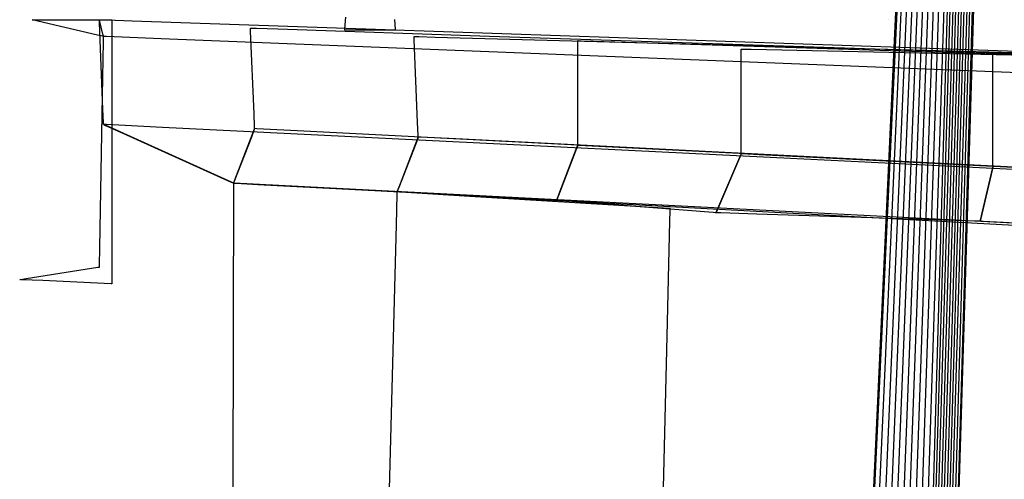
# Model space of a CAD drawing. Extents: x -3.57 to 3.57, y -2.08 to 2.06.
# Tile 156 of 219: x -0.24 to 0.09, y 1.5 to 1.65. Entities that reach past the tile are written whole.
import ezdxf

# ---------------------------------------------------------------- set-up
doc = ezdxf.new("R2010")
doc.units = 0

msp = doc.modelspace()

# ---------------------------------------------------------------- linework, layer by layer
at = {"layer": 'Layer 1', "color": 7, "linetype": 'CONTINUOUS'}
for p, q in [((0.03075, 1.164327), (0.068535, 1.968331)), ((0.030624, 1.163735), (0.067703, 1.96439)), ((0.033208, 1.164313), (0.068998, 1.963811)), ((0.035791, 1.164888), (0.070297, 1.963227)), ((0.038378, 1.165466), (0.071593, 1.962644)), ((0.040961, 1.16604), (0.072892, 1.96206)), ((0.043548, 1.166619), (0.074187, 1.961481)), ((0.046132, 1.167193), (0.075486, 1.960897)), ((0.048718, 1.167768), (0.076782, 1.960314)), ((0.078085, 1.848193), (0.054913, 1.057386)), ((0.079025, 1.848193), (0.05585, 1.057386)), ((0.079962, 1.848193), (0.056787, 1.057386)), ((0.080899, 1.848193), (0.057724, 1.057386)), ((0.081836, 1.848193), (0.058661, 1.057386)), ((0.082773, 1.848193), (0.059598, 1.057386)), ((0.08371, 1.848193), (0.060535, 1.057386)), ((0.085227, 1.850018), (0.061344, 1.057599)), ((0.084648, 1.848193), (0.061476, 1.057386)), ((-0.236087, 1.652043), (-0.236087, 1.652043)), ((-0.236087, 1.652043), (-0.236087, 1.652043)), ((-0.236087, 1.652043), (-0.236087, 1.652043)), ((-0.236087, 1.652043), (-0.236087, 1.652043)), ((-0.236087, 1.652043), (-0.236086, 1.652043)), ((-0.214236, 1.646901), (-0.236087, 1.652043)), ((-0.236086, 1.652043), (-0.236085, 1.652043)), ((-0.236085, 1.652043), (-0.236082, 1.652043)), ((-0.236082, 1.652043), (-0.236045, 1.652043)), ((-0.236045, 1.652043), (-0.235864, 1.652043)), ((-0.235864, 1.652043), (-0.233881, 1.652043)), ((-0.233881, 1.652043), (-0.216243, 1.652043)), ((-0.216243, 1.652043), (-0.209927, 1.652043)), ((-0.213585, 1.651992), (-0.213587, 1.652043)), ((-0.213587, 1.652043), (-0.213587, 1.652043)), ((-0.213587, 1.652043), (-0.213587, 1.652043)), ((-0.213587, 1.652043), (-0.213587, 1.652043)), ((-0.213587, 1.652043), (-0.213587, 1.652043)), ((-0.213587, 1.652043), (-0.213587, 1.652043)), ((-0.213587, 1.652043), (-0.213586, 1.652043)), ((-0.213585, 1.652035), (-0.213587, 1.652043)), ((-0.213587, 1.652043), (-0.213587, 1.652043)), ((-0.213587, 1.652043), (-0.213587, 1.652043)), ((-0.213587, 1.652043), (-0.213587, 1.652043)), ((-0.213587, 1.652043), (-0.213587, 1.652043)), ((-0.213587, 1.652043), (-0.213587, 1.652043)), ((-0.213587, 1.652043), (-0.213586, 1.652043)), ((-0.213586, 1.652043), (-0.213586, 1.652043)), ((-0.213586, 1.652043), (-0.213584, 1.652043)), ((-0.213586, 1.652043), (-0.213586, 1.652043)), ((-0.213586, 1.652043), (-0.213584, 1.652043)), ((-0.213544, 1.651873), (-0.213585, 1.652035)), ((-0.213544, 1.650981), (-0.213585, 1.651992)), ((-0.213584, 1.652043), (-0.213574, 1.652043)), ((-0.213584, 1.652043), (-0.213574, 1.652043)), ((-0.213574, 1.652043), (-0.213536, 1.652042)), ((-0.213574, 1.652043), (-0.213536, 1.652042)), ((-0.212386, 1.647238), (-0.213544, 1.651873)), ((-0.212386, 1.622015), (-0.213544, 1.650981)), ((-0.213536, 1.652042), (-0.213129, 1.652028)), ((-0.213536, 1.652042), (-0.213129, 1.652028)), ((-0.213129, 1.652028), (-0.211122, 1.651959)), ((-0.213129, 1.652028), (-0.211122, 1.651959)), ((-0.211122, 1.651959), (-0.202573, 1.651666)), ((-0.211122, 1.651959), (-0.202573, 1.651666)), ((-0.209927, 1.652043), (-0.209414, 1.652043)), ((-0.209414, 1.652043), (-0.209373, 1.652043)), ((-0.209373, 1.652043), (-0.209366, 1.652043)), ((-0.209366, 1.652043), (-0.209366, 1.652043)), ((-0.209366, 1.652043), (-0.209366, 1.652043)), ((-0.209366, 1.652043), (-0.209366, 1.652043)), ((-0.209366, 1.652043), (-0.209366, 1.652043)), ((-0.209366, 1.652043), (-0.209366, 1.652043)), ((-0.209366, 1.652043), (-0.209366, 1.652043)), ((-0.209366, 1.652043), (-0.209366, 1.652043)), ((-0.209366, 1.652043), (-0.209366, 1.652043)), ((-0.209366, 1.652043), (-0.209366, 1.652043)), ((-0.209366, 1.652043), (-0.209366, 1.652042)), ((-0.209366, 1.652042), (-0.209366, 1.652039)), ((-0.209366, 1.652039), (-0.209366, 1.652028)), ((-0.209366, 1.652028), (-0.209366, 1.651905)), ((-0.209366, 1.651905), (-0.209366, 1.651304)), ((-0.209366, 1.651304), (-0.209366, 1.64473)), ((-0.202573, 1.651666), (-0.117833, 1.648763)), ((-0.202573, 1.651666), (-0.117833, 1.648763)), ((0.050779, 1.652043), (0.050777, 1.652044)), ((0.05078, 1.652043), (0.050779, 1.652043)), ((0.050779, 1.652043), (0.050779, 1.652043)), ((0.050781, 1.652043), (0.05078, 1.652043)), ((0.05078, 1.652043), (0.05078, 1.652043)), ((0.05078, 1.652043), (0.05078, 1.652043)), ((0.05078, 1.652043), (0.05078, 1.652043)), ((0.050805, 1.652045), (0.050781, 1.652043)), ((-0.21241, 1.646471), (-0.214236, 1.646901)), ((-0.212205, 1.646512), (-0.212386, 1.647238)), ((-0.162959, 1.649183), (-0.162961, 1.649232)), ((-0.162961, 1.649232), (-0.162961, 1.649232)), ((-0.162961, 1.649232), (-0.162961, 1.649232)), ((-0.162961, 1.649232), (-0.162961, 1.649232)), ((-0.162961, 1.649232), (-0.162961, 1.649232)), ((-0.162961, 1.649232), (-0.162961, 1.649232)), ((-0.162961, 1.649232), (-0.162961, 1.649232)), ((-0.162961, 1.649232), (-0.16296, 1.649232)), ((-0.16296, 1.649232), (-0.162958, 1.649232)), ((-0.162918, 1.648212), (-0.162959, 1.649183)), ((-0.162958, 1.649232), (-0.16295, 1.649232)), ((-0.16295, 1.649232), (-0.162918, 1.649231)), ((-0.162918, 1.649231), (-0.162577, 1.64922)), ((-0.16176, 1.620405), (-0.162918, 1.648212)), ((-0.162577, 1.64922), (-0.160897, 1.649164)), ((-0.160897, 1.649164), (-0.153739, 1.648926)), ((-0.153739, 1.648926), (-0.08279, 1.646567)), ((-0.117833, 1.648763), (0.423272, 1.630223)), ((-0.117833, 1.648763), (0.423272, 1.630223)), ((-0.212543, 1.626516), (-0.212211, 1.644795)), ((-0.212232, 1.646429), (-0.21241, 1.646471)), ((-0.212191, 1.64642), (-0.212232, 1.646429)), ((-0.212211, 1.644795), (-0.212184, 1.646278)), ((-0.212186, 1.646438), (-0.212205, 1.646512)), ((-0.212182, 1.646418), (-0.212191, 1.64642)), ((-0.212182, 1.646421), (-0.212186, 1.646438)), ((-0.212184, 1.646278), (-0.212181, 1.646397)), ((-0.212181, 1.646418), (-0.212182, 1.646421)), ((-0.212181, 1.646417), (-0.212182, 1.646418)), ((-0.212181, 1.646417), (-0.212181, 1.646418)), ((-0.212176, 1.646417), (-0.212181, 1.646417)), ((-0.212181, 1.646417), (-0.212181, 1.646417)), ((-0.212181, 1.646417), (-0.212181, 1.646417)), ((-0.212181, 1.646417), (-0.212181, 1.646417)), ((-0.212181, 1.646417), (-0.212181, 1.646417)), ((-0.212181, 1.646417), (-0.212181, 1.646417)), ((-0.212181, 1.646417), (-0.212181, 1.646417)), ((-0.212181, 1.646417), (-0.212181, 1.646417)), ((-0.212181, 1.646417), (-0.212181, 1.646417)), ((-0.212181, 1.646397), (-0.212181, 1.646417)), ((-0.212181, 1.646417), (-0.212181, 1.646417)), ((-0.212181, 1.646417), (-0.212181, 1.646417)), ((-0.212181, 1.646417), (-0.212181, 1.646417)), ((-0.212181, 1.646417), (-0.212181, 1.646417)), ((-0.212181, 1.646417), (-0.212181, 1.646417)), ((-0.212181, 1.646417), (-0.212181, 1.646417)), ((-0.212181, 1.646417), (-0.212181, 1.646417)), ((-0.212181, 1.646417), (-0.212181, 1.646417)), ((-0.212181, 1.646417), (-0.212181, 1.646417)), ((-0.212181, 1.646417), (-0.212181, 1.646417)), ((-0.211258, 1.646381), (-0.212176, 1.646417)), ((-0.192887, 1.645652), (-0.211258, 1.646381)), ((-0.209366, 1.64473), (-0.209366, 1.586249)), ((0.333156, 1.624797), (-0.192887, 1.645652)), ((-0.108116, 1.646369), (-0.108118, 1.646417)), ((-0.108118, 1.646417), (-0.108118, 1.646417)), ((-0.108118, 1.646417), (-0.108118, 1.646417)), ((-0.108118, 1.646417), (-0.108118, 1.646417)), ((-0.108118, 1.646417), (-0.108118, 1.646417)), ((-0.108118, 1.646417), (-0.108118, 1.646417)), ((-0.108118, 1.646417), (-0.108118, 1.646417)), ((-0.108118, 1.646417), (-0.108118, 1.646417)), ((-0.108118, 1.646417), (-0.108116, 1.646417)), ((-0.108116, 1.646417), (-0.10811, 1.646417)), ((-0.108076, 1.645397), (-0.108116, 1.646369)), ((-0.10811, 1.646417), (-0.108086, 1.646416)), ((-0.108086, 1.646416), (-0.107825, 1.646409)), ((-0.106918, 1.61759), (-0.108076, 1.645397)), ((-0.107825, 1.646409), (-0.10654, 1.646375)), ((-0.10654, 1.646375), (-0.101066, 1.646229)), ((-0.101066, 1.646229), (-0.046812, 1.644777)), ((-0.08279, 1.646567), (0.370254, 1.631505)), ((-0.053276, 1.644961), (-0.053276, 1.645012)), ((-0.053276, 1.645012), (-0.053276, 1.645012)), ((-0.053276, 1.645012), (-0.053276, 1.645012)), ((-0.053276, 1.645012), (-0.053276, 1.645012)), ((-0.053276, 1.645012), (-0.053276, 1.645012)), ((-0.053276, 1.645012), (-0.053276, 1.645012)), ((-0.053276, 1.645012), (-0.053276, 1.645012)), ((-0.053276, 1.645012), (-0.053275, 1.645012)), ((-0.053276, 1.643949), (-0.053276, 1.644961)), ((-0.053276, 1.614984), (-0.053276, 1.643949)), ((-0.053275, 1.645012), (-0.053274, 1.645012)), ((-0.053274, 1.645012), (-0.05327, 1.645012)), ((-0.05327, 1.645012), (-0.053252, 1.645011)), ((-0.053252, 1.645011), (-0.05306, 1.645005)), ((-0.05306, 1.645005), (-0.052114, 1.644975)), ((-0.052114, 1.644975), (-0.048087, 1.644847)), ((-0.048087, 1.644847), (-0.008167, 1.643577)), ((-0.046812, 1.644777), (0.299632, 1.635509)), ((-0.008167, 1.643577), (0.246741, 1.635467)), ((0.001563, 1.64215), (0.001563, 1.642201)), ((0.001563, 1.642201), (0.001563, 1.642201)), ((0.001563, 1.642201), (0.001563, 1.642201)), ((0.001563, 1.642201), (0.001563, 1.642201)), ((0.001563, 1.642201), (0.001563, 1.642201)), ((0.001563, 1.642201), (0.001563, 1.642201)), ((0.001563, 1.642201), (0.001563, 1.642201)), ((0.001563, 1.642201), (0.001563, 1.642201)), ((0.001563, 1.642201), (0.001564, 1.642201)), ((0.001563, 1.641138), (0.001563, 1.64215)), ((0.001563, 1.61217), (0.001563, 1.641138)), ((0.001564, 1.642201), (0.001567, 1.642201)), ((0.001567, 1.642201), (0.001578, 1.6422)), ((0.001578, 1.6422), (0.001701, 1.642198)), ((0.001701, 1.642198), (0.002307, 1.642185)), ((0.002307, 1.642185), (0.004888, 1.64213)), ((0.004888, 1.64213), (0.030474, 1.641585)), ((0.030474, 1.641585), (0.19385, 1.638108)), ((0.085937, 1.64074), (0.085937, 1.640795)), ((0.085937, 1.640795), (0.085937, 1.640795)), ((0.085937, 1.640795), (0.085937, 1.640795)), ((0.085937, 1.640795), (0.085937, 1.640795)), ((0.085937, 1.640795), (0.085937, 1.640795)), ((0.085937, 1.640795), (0.085937, 1.640795)), ((0.085937, 1.640795), (0.085937, 1.640795)), ((0.085937, 1.640795), (0.085937, 1.640795)), ((0.085937, 1.640795), (0.085937, 1.640795)), ((0.085937, 1.640795), (0.085938, 1.640795)), ((0.085937, 1.639648), (0.085937, 1.64074)), ((0.085938, 1.640795), (0.085941, 1.640795)), ((0.085941, 1.640795), (0.085975, 1.640794)), ((0.085975, 1.640794), (0.086143, 1.64079)), ((0.086143, 1.64079), (0.086857, 1.640772)), ((0.086857, 1.640772), (0.093934, 1.64059)), ((0.085937, 1.608363), (0.085937, 1.639648)), ((-0.213471, 1.575463), (-0.212543, 1.626516)), ((-0.212205, 1.617479), (-0.212386, 1.622015)), ((-0.212186, 1.617022), (-0.212205, 1.617479)), ((-0.161579, 1.61605), (-0.16176, 1.620405)), ((-0.106736, 1.613235), (-0.106918, 1.61759)), ((-0.212182, 1.616914), (-0.212186, 1.617022)), ((-0.212181, 1.616892), (-0.212182, 1.616914)), ((-0.212181, 1.61689), (-0.212181, 1.616892)), ((-0.212176, 1.61689), (-0.212181, 1.61689)), ((-0.212181, 1.61689), (-0.212181, 1.61689)), ((-0.212181, 1.61689), (-0.212181, 1.61689)), ((-0.212181, 1.61689), (-0.212181, 1.61689)), ((-0.212181, 1.61689), (-0.212181, 1.61689)), ((-0.212181, 1.61689), (-0.212181, 1.61689)), ((-0.212181, 1.61689), (-0.212181, 1.61689)), ((-0.212181, 1.61689), (-0.212181, 1.61689)), ((-0.212181, 1.61689), (-0.212181, 1.61689)), ((-0.21218, 1.616889), (-0.212181, 1.61689)), ((-0.212181, 1.61689), (-0.212181, 1.61689)), ((-0.212181, 1.61689), (-0.212181, 1.61689)), ((-0.212181, 1.61689), (-0.212181, 1.61689)), ((-0.212181, 1.61689), (-0.212181, 1.61689)), ((-0.212181, 1.61689), (-0.21218, 1.616889)), ((-0.212174, 1.616887), (-0.21218, 1.616889)), ((-0.21218, 1.616889), (-0.212178, 1.616888)), ((-0.212178, 1.616888), (-0.212167, 1.616883)), ((-0.211235, 1.616843), (-0.212176, 1.61689)), ((-0.212139, 1.616871), (-0.212174, 1.616887)), ((-0.212167, 1.616883), (-0.212054, 1.616832)), ((-0.211986, 1.616802), (-0.212139, 1.616871)), ((-0.212054, 1.616832), (-0.211505, 1.616584)), ((-0.211363, 1.61652), (-0.211986, 1.616802)), ((-0.211505, 1.616584), (-0.205723, 1.613973)), ((-0.175049, 1.600119), (-0.211363, 1.61652)), ((-0.19242, 1.615912), (-0.211235, 1.616843)), ((-0.205723, 1.613973), (-0.169407, 1.597571)), ((0.346369, 1.58926), (-0.19242, 1.615912)), ((-0.168172, 1.598278), (-0.162135, 1.613975)), ((-0.16168, 1.615159), (-0.162639, 1.612666)), ((-0.162135, 1.613975), (-0.161556, 1.615481)), ((-0.161583, 1.615411), (-0.16168, 1.615159)), ((-0.16156, 1.615471), (-0.161583, 1.615411)), ((-0.16156, 1.615611), (-0.161579, 1.61605)), ((-0.161556, 1.615508), (-0.16156, 1.615611)), ((-0.161556, 1.615483), (-0.16156, 1.615471)), ((-0.161555, 1.615487), (-0.161556, 1.615508)), ((-0.161556, 1.615481), (-0.161555, 1.615484)), ((-0.161555, 1.615484), (-0.161556, 1.615483)), ((-0.161555, 1.615485), (-0.161555, 1.615487)), ((-0.161555, 1.615484), (-0.161555, 1.615485)), ((-0.161551, 1.615484), (-0.161555, 1.615484)), ((-0.161555, 1.615484), (-0.161555, 1.615484)), ((-0.161555, 1.615484), (-0.161555, 1.615484)), ((-0.161555, 1.615484), (-0.161555, 1.615484)), ((-0.161555, 1.615484), (-0.161555, 1.615484)), ((-0.161555, 1.615484), (-0.161555, 1.615484)), ((-0.161555, 1.615484), (-0.161555, 1.615484)), ((-0.161555, 1.615484), (-0.161555, 1.615484)), ((-0.161555, 1.615484), (-0.161555, 1.615484)), ((-0.161555, 1.615484), (-0.161555, 1.615484)), ((-0.161555, 1.615484), (-0.161555, 1.615484)), ((-0.161555, 1.615484), (-0.161555, 1.615484)), ((-0.161555, 1.615484), (-0.161555, 1.615484)), ((-0.161555, 1.615484), (-0.161555, 1.615484)), ((-0.161555, 1.615484), (-0.161555, 1.615484)), ((-0.160764, 1.615444), (-0.161551, 1.615484)), ((-0.145024, 1.614634), (-0.160764, 1.615444)), ((0.305704, 1.591459), (-0.145024, 1.614634)), ((-0.053276, 1.610448), (-0.053276, 1.614984)), ((-0.162639, 1.612666), (-0.168471, 1.597502)), ((-0.10701, 1.611895), (-0.113012, 1.596292)), ((-0.112703, 1.597096), (-0.106845, 1.612325)), ((-0.106745, 1.612586), (-0.10701, 1.611895)), ((-0.106845, 1.612325), (-0.106744, 1.612587)), ((-0.10672, 1.612651), (-0.106745, 1.612586)), ((-0.106744, 1.612587), (-0.106719, 1.612651)), ((-0.106718, 1.612796), (-0.106736, 1.613235)), ((-0.106714, 1.612666), (-0.10672, 1.612651)), ((-0.106719, 1.612651), (-0.106714, 1.612666)), ((-0.106714, 1.612693), (-0.106718, 1.612796)), ((-0.106713, 1.612672), (-0.106714, 1.612693)), ((-0.106714, 1.612666), (-0.106713, 1.612669)), ((-0.106713, 1.612669), (-0.106714, 1.612666)), ((-0.106713, 1.61267), (-0.106713, 1.612672)), ((-0.106713, 1.612669), (-0.106713, 1.61267)), ((-0.106712, 1.612669), (-0.106713, 1.612669)), ((-0.106713, 1.612669), (-0.106713, 1.612669)), ((-0.106713, 1.612669), (-0.106713, 1.612669)), ((-0.106713, 1.612669), (-0.106713, 1.612669)), ((-0.106713, 1.612669), (-0.106713, 1.612669)), ((-0.106713, 1.612669), (-0.106713, 1.612669)), ((-0.106713, 1.612669), (-0.106713, 1.612669)), ((-0.106713, 1.612669), (-0.106713, 1.612669)), ((-0.106713, 1.612669), (-0.106713, 1.612669)), ((-0.106713, 1.612669), (-0.106713, 1.612669)), ((-0.106713, 1.612669), (-0.106713, 1.612669)), ((-0.106713, 1.612669), (-0.106713, 1.612669)), ((-0.106713, 1.612669), (-0.106713, 1.612669)), ((-0.106713, 1.612669), (-0.106713, 1.612669)), ((-0.106709, 1.612669), (-0.106712, 1.612669)), ((-0.106109, 1.612639), (-0.106709, 1.612669)), ((-0.094091, 1.612032), (-0.106109, 1.612639)), ((0.250036, 1.594651), (-0.094091, 1.612032)), ((0.001563, 1.607633), (0.001563, 1.61217)), ((-0.05369, 1.608782), (-0.059726, 1.593085)), ((-0.059266, 1.594282), (-0.053408, 1.609514)), ((-0.053356, 1.609649), (-0.05369, 1.608782)), ((-0.053408, 1.609514), (-0.053307, 1.609776)), ((-0.053285, 1.609835), (-0.053356, 1.609649)), ((-0.053307, 1.609776), (-0.053282, 1.60984)), ((-0.053278, 1.609853), (-0.053285, 1.609835)), ((-0.053282, 1.60984), (-0.053277, 1.609855)), ((-0.053276, 1.609857), (-0.053278, 1.609853)), ((-0.053277, 1.609855), (-0.053276, 1.609858)), ((-0.053276, 1.60999), (-0.053276, 1.610448)), ((-0.053276, 1.609883), (-0.053276, 1.60999)), ((-0.053276, 1.609861), (-0.053276, 1.609883)), ((-0.053276, 1.609859), (-0.053276, 1.609861)), ((-0.053276, 1.609858), (-0.053276, 1.609859)), ((-0.053275, 1.609858), (-0.053276, 1.609858)), ((-0.053276, 1.609858), (-0.053276, 1.609858)), ((-0.053276, 1.609858), (-0.053276, 1.609858)), ((-0.053276, 1.609858), (-0.053276, 1.609858)), ((-0.053276, 1.609858), (-0.053276, 1.609858)), ((-0.053276, 1.609858), (-0.053276, 1.609858)), ((-0.053276, 1.609858), (-0.053276, 1.609858)), ((-0.053276, 1.609858), (-0.053276, 1.609858)), ((-0.053276, 1.609858), (-0.053276, 1.609858)), ((-0.053276, 1.609858), (-0.053276, 1.609858)), ((-0.053276, 1.609858), (-0.053276, 1.609858)), ((-0.053276, 1.609858), (-0.053276, 1.609858)), ((-0.053276, 1.609858), (-0.053276, 1.609858)), ((-0.053276, 1.609858), (-0.053276, 1.609857)), ((-0.053273, 1.609858), (-0.053275, 1.609858)), ((-0.05283, 1.609836), (-0.053273, 1.609858)), ((-0.043969, 1.609391), (-0.05283, 1.609836)), ((0.209782, 1.596645), (-0.043969, 1.609391)), ((0.001563, 1.607175), (0.001563, 1.607633)), ((0.085937, 1.603464), (0.085937, 1.608363)), ((0.001066, 1.605884), (-0.006174, 1.588983)), ((-0.005621, 1.590274), (0.001404, 1.606673)), ((0.001467, 1.606818), (0.001066, 1.605884)), ((0.001404, 1.606673), (0.001525, 1.606955)), ((0.001552, 1.607018), (0.001467, 1.606818)), ((0.001525, 1.606955), (0.001555, 1.607024)), ((0.00156, 1.607037), (0.001552, 1.607018)), ((0.001555, 1.607024), (0.001562, 1.60704)), ((0.001562, 1.607042), (0.00156, 1.607037)), ((0.001562, 1.60704), (0.001563, 1.607043)), ((0.001563, 1.607043), (0.001562, 1.607042)), ((0.001563, 1.607068), (0.001563, 1.607175)), ((0.001563, 1.607046), (0.001563, 1.607068)), ((0.001563, 1.607044), (0.001563, 1.607046)), ((0.001563, 1.607043), (0.001563, 1.607044)), ((0.001565, 1.607043), (0.001563, 1.607043)), ((0.001563, 1.607043), (0.001563, 1.607043)), ((0.001563, 1.607043), (0.001563, 1.607043)), ((0.001563, 1.607043), (0.001563, 1.607043)), ((0.001563, 1.607043), (0.001563, 1.607043)), ((0.001563, 1.607043), (0.001563, 1.607043)), ((0.001563, 1.607043), (0.001563, 1.607043)), ((0.001563, 1.607043), (0.001563, 1.607043)), ((0.001563, 1.607043), (0.001563, 1.607043)), ((0.001563, 1.607043), (0.001563, 1.607043)), ((0.001563, 1.607043), (0.001563, 1.607043)), ((0.001563, 1.607043), (0.001563, 1.607043)), ((0.001563, 1.607043), (0.001563, 1.607043)), ((0.001563, 1.607043), (0.001563, 1.607043)), ((0.001848, 1.607029), (0.001565, 1.607043)), ((0.007513, 1.606746), (0.001848, 1.607029)), ((0.169731, 1.598636), (0.007513, 1.606746)), ((0.082342, 1.587252), (0.085858, 1.602483)), ((0.085872, 1.602544), (0.085312, 1.60012)), ((0.085858, 1.602483), (0.085918, 1.602745)), ((0.085925, 1.602774), (0.085872, 1.602544)), ((0.085918, 1.602745), (0.085933, 1.602809)), ((0.085936, 1.602821), (0.085925, 1.602774)), ((0.085933, 1.602809), (0.085936, 1.602824)), ((0.085936, 1.602824), (0.085937, 1.602826)), ((0.085937, 1.602825), (0.085936, 1.602821)), ((0.085937, 1.602969), (0.085937, 1.603464)), ((0.085937, 1.602853), (0.085937, 1.602969)), ((0.085937, 1.60283), (0.085937, 1.602853)), ((0.085937, 1.602827), (0.085937, 1.60283)), ((0.086014, 1.602823), (0.085937, 1.602827)), ((0.085937, 1.602827), (0.085937, 1.602827)), ((0.085937, 1.602827), (0.085937, 1.602827)), ((0.085937, 1.602827), (0.085937, 1.602827)), ((0.085937, 1.602827), (0.085937, 1.602827)), ((0.085937, 1.602827), (0.085937, 1.602827)), ((0.085937, 1.602827), (0.085937, 1.602827)), ((0.085937, 1.602827), (0.085937, 1.602827)), ((0.085937, 1.602827), (0.085937, 1.602827)), ((0.085937, 1.602827), (0.085937, 1.602827)), ((0.085937, 1.602826), (0.085937, 1.602827)), ((0.085937, 1.602827), (0.085937, 1.602827)), ((0.085937, 1.602827), (0.085937, 1.602827)), ((0.085937, 1.602827), (0.085937, 1.602827)), ((0.085937, 1.602827), (0.085937, 1.602827)), ((0.085937, 1.602827), (0.085937, 1.602826)), ((0.085937, 1.602826), (0.085937, 1.602825)), ((0.087552, 1.602742), (0.086014, 1.602823)), ((0.131582, 1.600422), (0.087552, 1.602742)), ((-0.169265, 1.597507), (-0.175049, 1.600119)), ((-0.169407, 1.597571), (-0.168782, 1.597289)), ((-0.168715, 1.597259), (-0.169265, 1.597507)), ((-0.168578, 1.597224), (-0.168506, 1.59741)), ((-0.168471, 1.597502), (-0.168563, 1.597262)), ((-0.168506, 1.59741), (-0.168172, 1.598278)), ((0.085312, 1.60012), (0.081796, 1.584888)), ((-0.168782, 1.597289), (-0.168629, 1.59722)), ((-0.168601, 1.597207), (-0.168715, 1.597259)), ((-0.168629, 1.59722), (-0.168594, 1.597204)), ((-0.16859, 1.597202), (-0.168601, 1.597207)), ((-0.168589, 1.596365), (-0.168598, 1.592718)), ((-0.168594, 1.597204), (-0.168587, 1.597201)), ((-0.168587, 1.597201), (-0.16859, 1.597202)), ((-0.168587, 1.597109), (-0.168589, 1.596365)), ((-0.168583, 1.59721), (-0.168587, 1.597201)), ((-0.168587, 1.597201), (-0.168587, 1.597201)), ((-0.168587, 1.597201), (-0.168587, 1.597201)), ((-0.168587, 1.597201), (-0.168587, 1.5972)), ((0.329425, 1.570106), (-0.168587, 1.597201)), ((-0.168586, 1.597201), (-0.168587, 1.597201)), ((-0.168587, 1.597201), (-0.168587, 1.597201)), ((-0.168587, 1.597201), (-0.168587, 1.597201)), ((-0.168587, 1.597201), (-0.168587, 1.597201)), ((-0.168587, 1.597201), (-0.168587, 1.597201)), ((-0.168587, 1.597201), (-0.168587, 1.597201)), ((-0.168587, 1.597201), (-0.168587, 1.597201)), ((-0.168587, 1.597201), (-0.168587, 1.597201)), ((-0.168587, 1.597201), (-0.168587, 1.597201)), ((-0.168587, 1.597201), (-0.168587, 1.597201)), ((-0.168587, 1.597201), (-0.168586, 1.597201)), ((-0.168587, 1.597201), (-0.168587, 1.597201)), ((-0.168587, 1.597201), (-0.168587, 1.597201)), ((-0.168587, 1.597201), (-0.168587, 1.597201)), ((-0.168587, 1.597201), (-0.168587, 1.597201)), ((-0.168587, 1.597201), (-0.168586, 1.597201)), ((-0.168587, 1.5972), (-0.168587, 1.597196)), ((-0.168587, 1.597196), (-0.168587, 1.597178)), ((-0.168587, 1.597178), (-0.168587, 1.597109)), ((-0.168586, 1.597202), (-0.168584, 1.597207)), ((-0.168586, 1.597201), (-0.168586, 1.597202)), ((-0.168585, 1.597201), (-0.168586, 1.597201)), ((-0.168586, 1.597201), (-0.168586, 1.597201)), ((-0.168586, 1.597201), (-0.168582, 1.597201)), ((-0.168577, 1.5972), (-0.168585, 1.597201)), ((-0.168584, 1.597207), (-0.168578, 1.597224)), ((-0.168563, 1.597262), (-0.168583, 1.59721)), ((-0.168582, 1.597201), (-0.168569, 1.5972)), ((-0.168491, 1.597196), (-0.168577, 1.5972)), ((-0.168569, 1.5972), (-0.168426, 1.597193)), ((-0.123306, 1.594879), (-0.168491, 1.597196)), ((-0.168426, 1.597193), (-0.167735, 1.597157)), ((-0.167735, 1.597157), (-0.160461, 1.596784)), ((-0.160461, 1.596784), (-0.114776, 1.594443)), ((0.347547, 1.570735), (-0.123306, 1.594879)), ((-0.114776, 1.594443), (-0.11399, 1.594402)), ((-0.11399, 1.594402), (-0.113797, 1.594392)), ((-0.113797, 1.594392), (-0.113753, 1.59439)), ((-0.113769, 1.593426), (-0.113748, 1.59425)), ((-0.113753, 1.59439), (-0.113745, 1.59439)), ((-0.113748, 1.59425), (-0.113744, 1.594385)), ((-0.113745, 1.59439), (-0.113744, 1.59439)), ((-0.113744, 1.594391), (-0.113742, 1.594396)), ((-0.113742, 1.594395), (-0.113744, 1.594391)), ((-0.113744, 1.59439), (-0.113744, 1.594391)), ((-0.113744, 1.594391), (-0.113744, 1.59439)), ((-0.113744, 1.594389), (-0.113744, 1.59439)), ((-0.113744, 1.59439), (-0.113744, 1.59439)), ((-0.113744, 1.59439), (-0.113744, 1.59439)), ((-0.113744, 1.59439), (-0.113744, 1.59439)), ((-0.113744, 1.59439), (-0.113743, 1.59439)), ((-0.113744, 1.59439), (-0.113744, 1.59439)), ((-0.113744, 1.59439), (-0.113744, 1.59439)), ((-0.113744, 1.59439), (-0.113744, 1.59439)), ((-0.113744, 1.59439), (-0.113744, 1.59439)), ((-0.113744, 1.59439), (-0.113744, 1.59439)), ((-0.113744, 1.59439), (-0.113744, 1.59439)), ((-0.113744, 1.59439), (-0.113744, 1.59439)), ((-0.113744, 1.59439), (-0.113744, 1.59439)), ((-0.113744, 1.59439), (-0.113744, 1.59439)), ((-0.113744, 1.59439), (-0.113744, 1.59439)), ((-0.113744, 1.59439), (-0.113743, 1.59439)), ((-0.113744, 1.594385), (-0.113744, 1.594389)), ((-0.113743, 1.59439), (-0.113741, 1.59439)), ((-0.113743, 1.59439), (-0.11374, 1.59439)), ((-0.113742, 1.594396), (-0.113724, 1.594443)), ((-0.113724, 1.594442), (-0.113742, 1.594395)), ((-0.113741, 1.59439), (-0.113729, 1.594389)), ((-0.11374, 1.59439), (-0.113727, 1.594389)), ((-0.113729, 1.594389), (-0.113682, 1.594386)), ((-0.113727, 1.594389), (-0.113588, 1.594382)), ((-0.113012, 1.596292), (-0.113724, 1.594442)), ((-0.113724, 1.594443), (-0.113635, 1.594673)), ((-0.113682, 1.594386), (-0.113185, 1.594355)), ((-0.113635, 1.594673), (-0.112703, 1.597096)), ((-0.113588, 1.594382), (-0.112914, 1.594346)), ((-0.113185, 1.594355), (-0.110814, 1.594209)), ((-0.112914, 1.594346), (-0.105825, 1.593973)), ((-0.110814, 1.594209), (-0.087611, 1.592781)), ((-0.060198, 1.591858), (-0.059266, 1.594282)), ((-0.168598, 1.592718), (-0.168703, 1.55278)), ((-0.114039, 1.583173), (-0.113769, 1.593426)), ((-0.105825, 1.593973), (-0.061311, 1.591628)), ((-0.087611, 1.592781), (-0.028278, 1.589129)), ((-0.061311, 1.591628), (-0.060546, 1.591587)), ((-0.060546, 1.591587), (-0.060359, 1.591578)), ((-0.060359, 1.591578), (-0.060316, 1.591575)), ((-0.060316, 1.591575), (-0.060308, 1.591575)), ((-0.060308, 1.591575), (-0.060307, 1.591575)), ((-0.060307, 1.591576), (-0.060305, 1.591581)), ((-0.060306, 1.591578), (-0.060307, 1.591575)), ((-0.060307, 1.591575), (-0.060307, 1.591576)), ((-0.060307, 1.591575), (-0.060307, 1.591575)), ((-0.060307, 1.591575), (-0.060307, 1.591575)), ((-0.060307, 1.591575), (-0.060307, 1.591575)), ((-0.060307, 1.591575), (-0.060307, 1.591575)), ((-0.060307, 1.591575), (-0.060307, 1.591575)), ((-0.060307, 1.591575), (-0.060307, 1.591575)), ((-0.060307, 1.591575), (-0.060307, 1.591575)), ((-0.060307, 1.591575), (-0.060307, 1.591575)), ((-0.060307, 1.591575), (-0.060307, 1.591575)), ((-0.060307, 1.591575), (-0.060307, 1.591575)), ((-0.060307, 1.591575), (-0.060307, 1.591575)), ((-0.060307, 1.591575), (-0.060306, 1.591575)), ((-0.059726, 1.593085), (-0.060306, 1.591578)), ((-0.060306, 1.591575), (-0.060303, 1.591574)), ((-0.060305, 1.591581), (-0.060287, 1.591628)), ((-0.060303, 1.591574), (-0.06029, 1.591573)), ((-0.06029, 1.591573), (-0.06015, 1.591562)), ((-0.060287, 1.591628), (-0.060198, 1.591858)), ((-0.06015, 1.591562), (-0.059476, 1.591509)), ((-0.059476, 1.591509), (-0.052386, 1.59095)), ((-0.052386, 1.59095), (-0.007874, 1.587437)), ((-0.028278, 1.589129), (-0.022623, 1.588781)), ((-0.022623, 1.588781), (-0.02234, 1.588764)), ((-0.022358, 1.587953), (-0.022444, 1.584432)), ((-0.022341, 1.588673), (-0.022358, 1.587953)), ((-0.022339, 1.588741), (-0.022341, 1.588673)), ((-0.02234, 1.588764), (-0.022339, 1.588764)), ((-0.022339, 1.588764), (-0.022339, 1.588764)), ((-0.022339, 1.588764), (-0.022339, 1.588764)), ((-0.022339, 1.588764), (-0.022339, 1.588764)), ((-0.022339, 1.588764), (-0.022339, 1.588764)), ((-0.022339, 1.588764), (-0.022339, 1.588764)), ((-0.022339, 1.588764), (-0.022339, 1.588763)), ((-0.022339, 1.588763), (-0.022339, 1.588762)), ((-0.022339, 1.588762), (-0.022339, 1.588758)), ((-0.022339, 1.588758), (-0.022339, 1.588741)), ((-0.006174, 1.588983), (-0.006869, 1.587362)), ((-0.006846, 1.587416), (-0.006739, 1.587664)), ((-0.006739, 1.587664), (-0.005621, 1.590274)), ((-0.209366, 1.586249), (-0.209366, 1.565311)), ((-0.022444, 1.584432), (-0.023383, 1.54593)), ((-0.007874, 1.587437), (-0.007109, 1.587377)), ((-0.007109, 1.587377), (-0.006921, 1.587362)), ((-0.006921, 1.587362), (-0.006879, 1.587359)), ((-0.006879, 1.587359), (-0.006871, 1.587358)), ((-0.006871, 1.587358), (-0.00687, 1.587358)), ((-0.006869, 1.587362), (-0.00687, 1.587359)), ((-0.00687, 1.587359), (-0.006869, 1.58736)), ((-0.00687, 1.587358), (-0.00687, 1.587359)), ((-0.00687, 1.587359), (-0.00687, 1.587358)), ((-0.00687, 1.587358), (-0.00687, 1.587358)), ((-0.00687, 1.587358), (-0.00687, 1.587358)), ((-0.00687, 1.587358), (-0.00687, 1.587358)), ((-0.00687, 1.587358), (-0.00687, 1.587358)), ((-0.00687, 1.587358), (-0.00687, 1.587358)), ((-0.00687, 1.587358), (-0.00687, 1.587358)), ((-0.00687, 1.587358), (-0.00687, 1.587358)), ((-0.00687, 1.587358), (-0.00687, 1.587358)), ((-0.00687, 1.587358), (-0.00687, 1.587358)), ((-0.00687, 1.587358), (-0.006868, 1.587358)), ((-0.006869, 1.58736), (-0.006867, 1.587365)), ((-0.006868, 1.587358), (-0.006863, 1.587358)), ((-0.006867, 1.587365), (-0.006846, 1.587416)), ((-0.006863, 1.587358), (-0.006805, 1.587356)), ((-0.006805, 1.587356), (-0.006517, 1.587347)), ((-0.006517, 1.587347), (-0.005293, 1.587308)), ((-0.005293, 1.587308), (0.006784, 1.586924)), ((0.006784, 1.586924), (0.080257, 1.58459)), ((0.080257, 1.58459), (0.08142, 1.584553)), ((0.08142, 1.584553), (0.081674, 1.584545)), ((0.081674, 1.584545), (0.081715, 1.584543)), ((0.081715, 1.584543), (0.081716, 1.584543)), ((0.081716, 1.584543), (0.081717, 1.584543)), ((0.081721, 1.584561), (0.081717, 1.584546)), ((0.081717, 1.584545), (0.081718, 1.584549)), ((0.081717, 1.584546), (0.081717, 1.584544)), ((0.081717, 1.584544), (0.081717, 1.584545)), ((0.081717, 1.584543), (0.081717, 1.584544)), ((0.081717, 1.584544), (0.081717, 1.584543)), ((0.081717, 1.584543), (0.081717, 1.584543)), ((0.081717, 1.584543), (0.081717, 1.584543)), ((0.081717, 1.584543), (0.081717, 1.584543)), ((0.081717, 1.584543), (0.081717, 1.584543)), ((0.081717, 1.584543), (0.081717, 1.584543)), ((0.081717, 1.584543), (0.081717, 1.584543)), ((0.081717, 1.584543), (0.081717, 1.584543)), ((0.081717, 1.584543), (0.081717, 1.584543)), ((0.081717, 1.584543), (0.081718, 1.584543)), ((0.081718, 1.584549), (0.081729, 1.584597)), ((0.081718, 1.584543), (0.081721, 1.584543)), ((0.081736, 1.584626), (0.081721, 1.584561)), ((0.081721, 1.584543), (0.081753, 1.584541)), ((0.081729, 1.584597), (0.081782, 1.584827)), ((0.081796, 1.584888), (0.081736, 1.584626)), ((0.081753, 1.584541), (0.081913, 1.584532)), ((0.081782, 1.584827), (0.082342, 1.587252)), ((0.081913, 1.584532), (0.082593, 1.584493)), ((0.082593, 1.584493), (0.089304, 1.58411)), ((-0.117364, 1.456855), (-0.114039, 1.583173)), ((0.089304, 1.58411), (0.130127, 1.581779)), ((-0.213575, 1.569724), (-0.213471, 1.575463)), ((-0.238098, 1.565207), (-0.220462, 1.567993)), ((-0.220462, 1.567993), (-0.214147, 1.56899)), ((-0.214147, 1.56899), (-0.213635, 1.569071)), ((-0.213635, 1.569071), (-0.213594, 1.569078)), ((-0.213594, 1.569078), (-0.213587, 1.569079)), ((-0.213587, 1.569082), (-0.213586, 1.569092)), ((-0.213587, 1.56908), (-0.213587, 1.569082)), ((-0.213587, 1.569079), (-0.213587, 1.56908)), ((-0.213587, 1.569079), (-0.213587, 1.569079)), ((-0.213587, 1.569079), (-0.213587, 1.569079)), ((-0.213587, 1.569079), (-0.213587, 1.569079)), ((-0.213587, 1.569079), (-0.213587, 1.569079)), ((-0.213587, 1.569079), (-0.213587, 1.569079)), ((-0.213587, 1.569079), (-0.213587, 1.569079)), ((-0.213587, 1.569079), (-0.213587, 1.569079)), ((-0.213587, 1.569079), (-0.213587, 1.569079)), ((-0.213587, 1.569079), (-0.213587, 1.569079)), ((-0.213586, 1.569092), (-0.213584, 1.5692)), ((-0.213584, 1.5692), (-0.213575, 1.569724)), ((-0.2403, 1.564858), (-0.240303, 1.564858)), ((-0.240303, 1.564858), (-0.240303, 1.564858)), ((-0.240303, 1.564858), (-0.240303, 1.564858)), ((-0.240303, 1.564858), (-0.240303, 1.564858)), ((-0.240303, 1.564858), (-0.240303, 1.564858)), ((-0.240303, 1.564858), (-0.240303, 1.564858)), ((-0.240303, 1.564858), (-0.240303, 1.564858)), ((-0.240303, 1.564858), (-0.240303, 1.564858)), ((-0.240303, 1.564858), (-0.240303, 1.564858)), ((-0.240303, 1.564858), (-0.240303, 1.564858)), ((-0.240303, 1.564858), (-0.240302, 1.564858)), ((-0.240302, 1.564858), (-0.240299, 1.564859)), ((-0.240263, 1.564856), (-0.2403, 1.564858)), ((-0.240299, 1.564859), (-0.240261, 1.564865)), ((-0.23971, 1.564831), (-0.240263, 1.564856)), ((-0.240261, 1.564865), (-0.24008, 1.564893)), ((-0.24008, 1.564893), (-0.238098, 1.565207)), ((-0.232501, 1.564504), (-0.23971, 1.564831)), ((-0.212025, 1.563574), (-0.232501, 1.564504)), ((-0.209366, 1.565311), (-0.209366, 1.563612)), ((-0.209662, 1.563466), (-0.212025, 1.563574)), ((-0.209432, 1.563456), (-0.209662, 1.563466)), ((-0.209378, 1.563453), (-0.209432, 1.563456)), ((-0.209367, 1.563453), (-0.209378, 1.563453)), ((-0.209366, 1.563453), (-0.209367, 1.563453)), ((-0.209366, 1.563612), (-0.209366, 1.563476)), ((-0.209366, 1.563476), (-0.209366, 1.563453)), ((-0.209366, 1.563453), (-0.209366, 1.563453)), ((-0.209366, 1.563453), (-0.209366, 1.563453)), ((-0.209366, 1.563453), (-0.209366, 1.563453)), ((-0.209366, 1.563453), (-0.209366, 1.563453)), ((-0.209366, 1.563453), (-0.209366, 1.563453)), ((-0.209366, 1.563453), (-0.209366, 1.563453)), ((-0.209366, 1.563453), (-0.209366, 1.563453)), ((-0.209366, 1.563453), (-0.209366, 1.563453)), ((-0.209366, 1.563453), (-0.209366, 1.563453)), ((-0.209366, 1.563453), (-0.209366, 1.563453)), ((-0.168703, 1.55278), (-0.16963, 1.197263)), ((-0.023383, 1.54593), (-0.031739, 1.203391))]:
    msp.add_line(p, q, dxfattribs=at)
at = {"layer": 'Layer 1', "color": 8, "linetype": 'CONTINUOUS'}
for p, q in [((0.051302, 1.168346), (0.078081, 1.95973)), ((0.077894, 1.905641), (0.059278, 1.270422)), ((0.077148, 1.848193), (0.053976, 1.057386)), ((0.052033, 1.111499), (0.072508, 1.746245)), ((-0.131294, 1.648967), (-0.131033, 1.65288)), ((-0.114655, 1.652118), (-0.114463, 1.648777)), ((-0.131323, 1.64853), (-0.131322, 1.648537)), ((-0.131323, 1.648528), (-0.131323, 1.64853)), ((-0.131323, 1.648528), (-0.131323, 1.648528)), ((-0.131323, 1.648528), (-0.131323, 1.648528)), ((-0.131323, 1.648528), (-0.131323, 1.648528)), ((-0.131323, 1.648528), (-0.131323, 1.648528)), ((-0.131323, 1.648528), (-0.131323, 1.648528)), ((-0.115899, 1.648528), (-0.131323, 1.648528)), ((-0.131322, 1.648537), (-0.131317, 1.64861)), ((-0.131317, 1.64861), (-0.131294, 1.648967)), ((-0.11461, 1.648528), (-0.115899, 1.648528)), ((-0.114485, 1.648528), (-0.11461, 1.648528)), ((-0.114455, 1.648528), (-0.114485, 1.648528)), ((-0.114463, 1.648777), (-0.11445, 1.648545)), ((-0.11445, 1.648528), (-0.114455, 1.648528)), ((-0.11445, 1.648545), (-0.114449, 1.648529)), ((-0.114449, 1.648528), (-0.11445, 1.648528)), ((-0.114449, 1.648529), (-0.114449, 1.648528)), ((-0.114449, 1.648528), (-0.114449, 1.648528)), ((-0.114449, 1.648528), (-0.114449, 1.648528)), ((-0.114449, 1.648528), (-0.114449, 1.648528)), ((-0.114449, 1.648528), (-0.114449, 1.648528)), ((-0.114449, 1.648528), (-0.114449, 1.648528)), ((-0.114449, 1.648528), (-0.114449, 1.648528)), ((-0.114449, 1.648528), (-0.114449, 1.648528)), ((-0.114449, 1.648528), (-0.114449, 1.648528)), ((-0.114449, 1.648528), (-0.114449, 1.648528))]:
    msp.add_line(p, q, dxfattribs=at)

doc.saveas('drawing.dxf')
